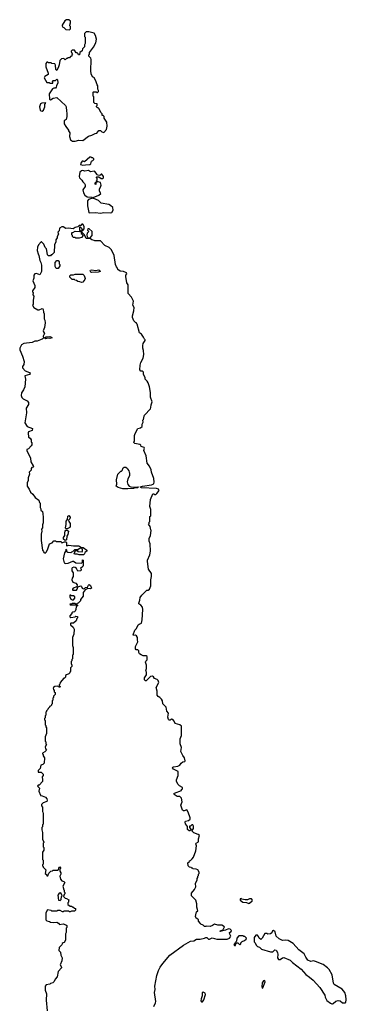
# Model space of a CAD drawing. Extents: x 2807299 to 2951576, y 860688 to 1033801.
# Tile 71 of 72: x 2901968 to 2906611, y 1018986 to 1032972. Entities that reach past the tile are written whole.
import ezdxf

# ---------------------------------------------------------------- set-up
doc = ezdxf.new("R2010")
doc.units = 0

msp = doc.modelspace()

# ---------------------------------------------------------------- linework, layer by layer
at = {"layer": '0CON10XD'}
for points in [[(2902675, 1032830), (2902690, 1032845), (2902690, 1032875), (2902680, 1032885), (2902680, 1032895), (2902692, 1032928), (2902692, 1032952), (2902665, 1032972), (2902635, 1032971), (2902608, 1032955), (2902573, 1032897), (2902573, 1032883), (2902580, 1032865), (2902595, 1032860), (2902622, 1032832), (2902675, 1032830)], [(2902755, 1031247), (2902775, 1031253), (2902805, 1031262), (2902865, 1031258), (2902945, 1031317), (2902995, 1031332), (2903043, 1031357), (2903065, 1031360), (2903095, 1031400), (2903117, 1031397), (2903135, 1031380), (2903165, 1031370), (2903200, 1031415), (2903212, 1031458), (2903208, 1031515), (2903170, 1031575), (2903168, 1031598), (2903155, 1031610), (2903142, 1031612), (2903140, 1031635), (2903120, 1031655), (2903098, 1031708), (2903085, 1031720), (2903072, 1031722), (2903060, 1031735), (2903060, 1031745), (2903070, 1031755), (2903068, 1031778), (2903035, 1031780), (2903020, 1031795), (2903020, 1031875), (2903010, 1031885), (2903010, 1031945), (2903015, 1031950), (2903055, 1031950), (2903065, 1031940), (2903075, 1031940), (2903088, 1031952), (2903090, 1031965), (2903080, 1031985), (2903080, 1032035), (2903070, 1032045), (2903052, 1032102), (2903030, 1032135), (2903030, 1032145), (2903002, 1032162), (2902983, 1032203), (2902978, 1032245), (2902982, 1032405), (2902978, 1032425), (2902950, 1032455), (2902950, 1032475), (2902960, 1032485), (2902960, 1032505), (2903017, 1032583), (2903048, 1032645), (2903060, 1032695), (2903047, 1032747), (2903025, 1032780), (2902952, 1032802), (2902912, 1032798), (2902890, 1032775), (2902890, 1032735), (2902900, 1032725), (2902900, 1032635), (2902890, 1032615), (2902890, 1032585), (2902862, 1032558), (2902858, 1032532), (2902822, 1032508), (2902818, 1032472), (2902802, 1032472), (2902798, 1032488), (2902785, 1032500), (2902772, 1032502), (2902748, 1032538), (2902712, 1032538), (2902700, 1032525), (2902700, 1032515), (2902720, 1032485), (2902710, 1032475), (2902710, 1032455), (2902692, 1032448), (2902675, 1032430), (2902655, 1032430), (2902645, 1032420), (2902635, 1032420), (2902615, 1032400), (2902595, 1032420), (2902560, 1032415), (2902540, 1032395), (2902529, 1032331), (2902518, 1032305), (2902495, 1032250), (2902482, 1032265), (2902476, 1032326), (2902466, 1032346), (2902425, 1032350), (2902415, 1032360), (2902375, 1032360), (2902365, 1032370), (2902352, 1032368), (2902338, 1032352), (2902337, 1032305), (2902372, 1032215), (2902372, 1032195), (2902325, 1032167), (2902317, 1032145), (2902355, 1032080), (2902385, 1032080), (2902395, 1032070), (2902438, 1032072), (2902440, 1032085), (2902432, 1032098), (2902443, 1032107), (2902475, 1032110), (2902495, 1032130), (2902507, 1032117), (2902512, 1032075), (2902490, 1032035), (2902488, 1032012), (2902475, 1032000), (2902455, 1032002), (2902435, 1031992), (2902385, 1031920), (2902393, 1031843), (2902405, 1031832), (2902445, 1031858), (2902495, 1031868), (2902618, 1031755), (2902630, 1031735), (2902632, 1031675), (2902640, 1031645), (2902638, 1031595), (2902628, 1031555), (2902600, 1031535), (2902600, 1031495), (2902622, 1031455), (2902662, 1031405), (2902663, 1031393), (2902682, 1031365), (2902678, 1031315), (2902692, 1031265), (2902717, 1031247), (2902755, 1031247)], [(2902285, 1031674), (2902307, 1031685), (2902323, 1031735), (2902323, 1031767), (2902330, 1031780), (2902340, 1031785), (2902335, 1031790), (2902281, 1031789), (2902263, 1031775), (2902251, 1031735), (2902257, 1031687), (2902266, 1031676), (2902285, 1031674)], [(2902865, 1030904), (2902905, 1030912), (2902966, 1030914), (2902978, 1030925), (2902990, 1030965), (2903008, 1030972), (2903020, 1030985), (2903020, 1030995), (2903008, 1031008), (2902995, 1031010), (2902985, 1031020), (2902965, 1031020), (2902888, 1030952), (2902872, 1030962), (2902855, 1030962), (2902837, 1030935), (2902833, 1030915), (2902865, 1030904)], [(2903115, 1030224), (2903165, 1030233), (2903255, 1030228), (2903278, 1030235), (2903298, 1030265), (2903290, 1030305), (2903260, 1030335), (2903236, 1030346), (2903128, 1030368), (2903090, 1030405), (2903023, 1030433), (2903010, 1030445), (2903095, 1030480), (2903120, 1030505), (2903100, 1030535), (2903103, 1030567), (2903123, 1030607), (2903126, 1030624), (2903115, 1030658), (2903085, 1030670), (2903060, 1030670), (2903058, 1030662), (2903050, 1030660), (2903048, 1030632), (2903040, 1030635), (2903040, 1030655), (2903060, 1030670), (2903060, 1030685), (2903070, 1030695), (2903070, 1030715), (2903060, 1030725), (2903060, 1030735), (2903065, 1030740), (2903095, 1030740), (2903128, 1030718), (2903145, 1030718), (2903157, 1030725), (2903158, 1030745), (2903135, 1030780), (2903125, 1030780), (2903105, 1030760), (2903072, 1030762), (2903070, 1030775), (2903038, 1030815), (2903025, 1030820), (2902975, 1030812), (2902945, 1030830), (2902895, 1030823), (2902865, 1030829), (2902848, 1030825), (2902822, 1030805), (2902812, 1030745), (2902820, 1030725), (2902852, 1030695), (2902865, 1030670), (2902890, 1030645), (2902898, 1030625), (2902897, 1030603), (2902867, 1030555), (2902877, 1030515), (2902895, 1030482), (2902925, 1030458), (2902995, 1030450), (2903000, 1030445), (2902987, 1030433), (2902945, 1030420), (2902931, 1030399), (2902933, 1030327), (2902950, 1030235), (2902955, 1030230), (2903045, 1030232), (2903115, 1030224)], [(2904443, 1019887), (2904479, 1019911), (2904535, 1019909), (2904596, 1019924), (2904616, 1019936), (2904630, 1019935), (2904652, 1019912), (2904665, 1019909), (2904705, 1019932), (2904768, 1019912), (2904917, 1019913), (2904950, 1019925), (2904967, 1019943), (2904970, 1019955), (2904955, 1019980), (2904952, 1020005), (2904975, 1020020), (2904978, 1020035), (2904960, 1020055), (2904935, 1020060), (2904895, 1020037), (2904820, 1020020), (2904824, 1020036), (2904845, 1020038), (2904860, 1020050), (2904880, 1020085), (2904842, 1020112), (2904785, 1020108), (2904735, 1020122), (2904710, 1020105), (2904675, 1020093), (2904625, 1020098), (2904615, 1020090), (2904595, 1020090), (2904578, 1020108), (2904542, 1020122), (2904540, 1020135), (2904510, 1020165), (2904508, 1020188), (2904487, 1020207), (2904475, 1020210), (2904468, 1020235), (2904470, 1020255), (2904483, 1020297), (2904498, 1020315), (2904484, 1020366), (2904488, 1020415), (2904470, 1020465), (2904410, 1020525), (2904410, 1020565), (2904453, 1020617), (2904472, 1020655), (2904468, 1020702), (2904490, 1020755), (2904490, 1020775), (2904500, 1020785), (2904500, 1020805), (2904510, 1020815), (2904510, 1020835), (2904520, 1020845), (2904520, 1020865), (2904500, 1020895), (2904477, 1020907), (2904435, 1020910), (2904425, 1020920), (2904415, 1020920), (2904405, 1020930), (2904382, 1020932), (2904362, 1020952), (2904360, 1020995), (2904380, 1021015), (2904380, 1021025), (2904395, 1021030), (2904419, 1021051), (2904438, 1021075), (2904472, 1021165), (2904483, 1021235), (2904473, 1021265), (2904478, 1021275), (2904512, 1021295), (2904510, 1021335), (2904522, 1021385), (2904505, 1021400), (2904443, 1021423), (2904420, 1021445), (2904420, 1021455), (2904438, 1021485), (2904438, 1021515), (2904430, 1021535), (2904415, 1021537), (2904395, 1021518), (2904380, 1021515), (2904380, 1021495), (2904400, 1021475), (2904400, 1021465), (2904388, 1021452), (2904375, 1021450), (2904355, 1021470), (2904352, 1021512), (2904325, 1021549), (2904318, 1021575), (2904327, 1021585), (2904369, 1021595), (2904391, 1021615), (2904391, 1021635), (2904362, 1021715), (2904345, 1021750), (2904305, 1021732), (2904295, 1021732), (2904284, 1021744), (2904257, 1021815), (2904276, 1021864), (2904270, 1021915), (2904246, 1021936), (2904205, 1021940), (2904162, 1021965), (2904160, 1021975), (2904170, 1021985), (2904270, 1022025), (2904270, 1022035), (2904280, 1022045), (2904280, 1022065), (2904241, 1022091), (2904218, 1022115), (2904197, 1022157), (2904197, 1022175), (2904220, 1022235), (2904222, 1022292), (2904155, 1022328), (2904140, 1022345), (2904144, 1022355), (2904155, 1022359), (2904218, 1022368), (2904246, 1022384), (2904261, 1022409), (2904285, 1022428), (2904316, 1022434), (2904320, 1022445), (2904313, 1022485), (2904285, 1022518), (2904258, 1022575), (2904270, 1022635), (2904251, 1022685), (2904250, 1022755), (2904269, 1022805), (2904266, 1022936), (2904245, 1022958), (2904180, 1022975), (2904165, 1023010), (2904145, 1023030), (2904135, 1023030), (2904125, 1023040), (2904105, 1023020), (2904095, 1023020), (2904085, 1023030), (2904072, 1023065), (2904082, 1023122), (2904058, 1023148), (2904052, 1023205), (2904002, 1023255), (2903997, 1023295), (2903985, 1023320), (2903960, 1023345), (2903935, 1023358), (2903923, 1023375), (2903920, 1023435), (2903908, 1023485), (2903944, 1023555), (2903936, 1023586), (2903921, 1023601), (2903885, 1023612), (2903869, 1023639), (2903855, 1023648), (2903825, 1023640), (2903765, 1023582), (2903755, 1023580), (2903740, 1023595), (2903740, 1023625), (2903770, 1023665), (2903770, 1023705), (2903762, 1023725), (2903772, 1023758), (2903772, 1023805), (2903758, 1023845), (2903762, 1023858), (2903782, 1023878), (2903782, 1023925), (2903766, 1023936), (2903725, 1023938), (2903695, 1023948), (2903672, 1023965), (2903660, 1023985), (2903660, 1024005), (2903645, 1024020), (2903625, 1024020), (2903613, 1024033), (2903613, 1024067), (2903648, 1024135), (2903643, 1024165), (2903642, 1024195), (2903628, 1024218), (2903615, 1024230), (2903584, 1024224), (2903580, 1024235), (2903605, 1024300), (2903626, 1024324), (2903654, 1024376), (2903665, 1024388), (2903698, 1024402), (2903708, 1024445), (2903717, 1024595), (2903713, 1024625), (2903692, 1024655), (2903660, 1024675), (2903660, 1024685), (2903678, 1024725), (2903680, 1024765), (2903705, 1024800), (2903775, 1024870), (2903795, 1024870), (2903815, 1024882), (2903832, 1024928), (2903830, 1025015), (2903842, 1025065), (2903840, 1025105), (2903798, 1025165), (2903787, 1025275), (2903787, 1025295), (2903817, 1025373), (2903828, 1025425), (2903822, 1025525), (2903810, 1025565), (2903810, 1025605), (2903827, 1025643), (2903838, 1025715), (2903830, 1025725), (2903822, 1025772), (2903800, 1025805), (2903810, 1025815), (2903810, 1025835), (2903820, 1025845), (2903820, 1025915), (2903830, 1025925), (2903830, 1026015), (2903820, 1026055), (2903828, 1026155), (2903860, 1026235), (2903875, 1026238), (2903885, 1026230), (2903905, 1026230), (2903919, 1026241), (2903950, 1026285), (2903940, 1026305), (2903915, 1026312), (2903701, 1026321), (2903688, 1026325), (2903680, 1026335), (2903715, 1026347), (2903840, 1026365), (2903867, 1026375), (2903877, 1026385), (2903880, 1026405), (2903877, 1026455), (2903842, 1026545), (2903837, 1026577), (2903815, 1026630), (2903782, 1026675), (2903768, 1026775), (2903732, 1026855), (2903742, 1026885), (2903738, 1026895), (2903695, 1026910), (2903688, 1026928), (2903675, 1026940), (2903605, 1026950), (2903590, 1026965), (2903590, 1026975), (2903600, 1026985), (2903600, 1027065), (2903608, 1027095), (2903647, 1027163), (2903687, 1027173), (2903710, 1027195), (2903710, 1027225), (2903722, 1027255), (2903720, 1027285), (2903730, 1027295), (2903735, 1027340), (2903744, 1027356), (2903826, 1027445), (2903834, 1027465), (2903835, 1027500), (2903853, 1027545), (2903825, 1027610), (2903828, 1027678), (2903813, 1027755), (2903792, 1027815), (2903778, 1027838), (2903750, 1027865), (2903750, 1027885), (2903730, 1027935), (2903730, 1027965), (2903715, 1027980), (2903692, 1027982), (2903678, 1027998), (2903682, 1028065), (2903692, 1028105), (2903722, 1028165), (2903733, 1028215), (2903728, 1028275), (2903718, 1028305), (2903718, 1028345), (2903722, 1028375), (2903750, 1028415), (2903750, 1028425), (2903740, 1028435), (2903730, 1028465), (2903698, 1028505), (2903672, 1028525), (2903640, 1028645), (2903630, 1028655), (2903630, 1028665), (2903615, 1028670), (2903590, 1028695), (2903573, 1028743), (2903572, 1028765), (2903592, 1028835), (2903593, 1028883), (2903578, 1028915), (2903588, 1028975), (2903555, 1029030), (2903510, 1029085), (2903510, 1029205), (2903493, 1029233), (2903478, 1029325), (2903478, 1029342), (2903489, 1029361), (2903487, 1029375), (2903445, 1029394), (2903395, 1029398), (2903362, 1029422), (2903360, 1029445), (2903343, 1029463), (2903330, 1029495), (2903312, 1029625), (2903271, 1029701), (2903238, 1029735), (2903177, 1029767), (2903115, 1029830), (2903035, 1029830), (2903027, 1029837), (2902993, 1029843), (2902975, 1029860), (2902912, 1029862), (2902890, 1029915), (2902852, 1029952), (2902845, 1029970), (2902830, 1029970), (2902840, 1029955), (2902840, 1029935), (2902858, 1029928), (2902860, 1029915), (2902870, 1029905), (2902845, 1029880), (2902815, 1029870), (2902765, 1029870), (2902755, 1029880), (2902735, 1029880), (2902720, 1029895), (2902720, 1029905), (2902710, 1029915), (2902710, 1029945), (2902715, 1029950), (2902725, 1029950), (2902755, 1029968), (2902818, 1029962), (2902830, 1029970), (2902822, 1029985), (2902822, 1030028), (2902828, 1030028), (2902845, 1030010), (2902855, 1029980), (2902865, 1029980), (2902885, 1030000), (2902882, 1030035), (2902865, 1030070), (2902852, 1030068), (2902835, 1030050), (2902812, 1030048), (2902795, 1030030), (2902758, 1030022), (2902727, 1030003), (2902695, 1030008), (2902655, 1030012), (2902625, 1030008), (2902585, 1030028), (2902565, 1030028), (2902535, 1030010), (2902530, 1029975), (2902510, 1029955), (2902520, 1029925), (2902500, 1029895), (2902500, 1029875), (2902483, 1029847), (2902480, 1029815), (2902462, 1029775), (2902460, 1029665), (2902425, 1029630), (2902415, 1029630), (2902405, 1029620), (2902375, 1029620), (2902362, 1029632), (2902360, 1029665), (2902347, 1029717), (2902330, 1029735), (2902310, 1029785), (2902278, 1029818), (2902272, 1029818), (2902234, 1029776), (2902221, 1029739), (2902218, 1029695), (2902228, 1029645), (2902238, 1029625), (2902253, 1029553), (2902270, 1029525), (2902278, 1029485), (2902280, 1029395), (2902255, 1029350), (2902206, 1029366), (2902185, 1029360), (2902170, 1029345), (2902169, 1029301), (2902156, 1029265), (2902182, 1029195), (2902183, 1029167), (2902148, 1029122), (2902148, 1029108), (2902158, 1029095), (2902153, 1029063), (2902170, 1029045), (2902158, 1028985), (2902158, 1028925), (2902150, 1028915), (2902170, 1028885), (2902225, 1028852), (2902245, 1028850), (2902285, 1028869), (2902296, 1028866), (2902303, 1028855), (2902305, 1028820), (2902318, 1028795), (2902318, 1028725), (2902326, 1028706), (2902332, 1028665), (2902319, 1028601), (2902301, 1028555), (2902305, 1028538), (2902322, 1028515), (2902300, 1028475), (2902308, 1028455), (2902303, 1028445), (2902288, 1028432), (2902265, 1028426)], [(2902965, 1029870), (2903000, 1029905), (2903000, 1029965), (2902955, 1030000), (2902935, 1030000), (2902930, 1029985), (2902950, 1029965), (2902928, 1029942), (2902922, 1029915), (2902928, 1029888), (2902945, 1029870), (2902965, 1029870)], [(2902515, 1029440), (2902485, 1029440), (2902470, 1029465), (2902470, 1029525), (2902495, 1029550), (2902515, 1029550), (2902530, 1029535), (2902530, 1029505), (2902540, 1029495), (2902540, 1029475), (2902515, 1029440)], [(2902845, 1029238), (2902825, 1029250), (2902793, 1029253), (2902775, 1029270), (2902753, 1029273), (2902745, 1029280), (2902715, 1029280), (2902680, 1029315), (2902680, 1029335), (2902693, 1029347), (2902732, 1029348), (2902755, 1029357), (2902867, 1029357), (2902885, 1029340), (2902897, 1029295), (2902895, 1029282), (2902865, 1029242), (2902845, 1029238)], [(2902995, 1029380), (2902980, 1029385), (2902970, 1029405), (2902976, 1029414), (2902995, 1029420), (2903045, 1029411), (2903095, 1029420), (2903108, 1029408), (2903110, 1029395), (2903085, 1029384), (2902995, 1029380)], [(2902335, 1028441), (2902322, 1028455), (2902345, 1028467), (2902395, 1028470), (2902420, 1028465), (2902430, 1028455), (2902395, 1028444), (2902365, 1028448), (2902335, 1028441)], [(2902265, 1028426), (2902216, 1028404), (2902185, 1028404), (2902145, 1028387), (2902025, 1028373), (2901992, 1028355), (2901968, 1028305), (2901968, 1028285), (2902007, 1028195), (2902030, 1028115), (2902026, 1028074), (2902006, 1028044), (2902006, 1028025), (2902045, 1027984), (2902105, 1027959), (2902116, 1027945), (2902107, 1027933), (2902042, 1027915), (2902050, 1027865), (2902039, 1027755), (2902023, 1027715), (2901995, 1027670), (2901990, 1027635), (2901998, 1027605), (2902018, 1027585), (2902075, 1027558), (2902092, 1027535), (2902092, 1027505), (2902058, 1027455), (2902066, 1027386), (2902041, 1027245), (2902073, 1027195), (2902152, 1027165), (2902143, 1027135), (2902095, 1027119), (2902086, 1027105), (2902094, 1027044), (2902116, 1027026), (2902130, 1027005), (2902133, 1026973), (2902140, 1026965), (2902140, 1026935), (2902132, 1026918), (2902095, 1026878), (2902070, 1026865), (2902070, 1026855), (2902119, 1026745), (2902124, 1026694), (2902157, 1026637), (2902170, 1026625), (2902160, 1026615), (2902141, 1026609), (2902132, 1026595), (2902132, 1026575), (2902104, 1026546), (2902107, 1026515), (2902087, 1026465), (2902087, 1026425), (2902076, 1026394), (2902073, 1026345), (2902102, 1026305), (2902121, 1026261), (2902153, 1026233), (2902187, 1026187), (2902240, 1026145), (2902250, 1026115), (2902260, 1026105), (2902260, 1026045), (2902270, 1026025), (2902270, 1026005), (2902290, 1025985), (2902298, 1025955), (2902302, 1025905), (2902300, 1025825), (2902290, 1025795), (2902290, 1025755), (2902280, 1025735), (2902282, 1025705), (2902272, 1025665), (2902272, 1025575), (2902290, 1025435), (2902308, 1025418), (2902312, 1025402), (2902328, 1025392), (2902347, 1025413), (2902368, 1025455), (2902390, 1025525), (2902428, 1025542), (2902452, 1025568), (2902475, 1025570), (2902485, 1025560), (2902555, 1025560), (2902565, 1025540), (2902605, 1025553), (2902623, 1025553), (2902632, 1025545), (2902633, 1025505), (2902638, 1025498), (2902665, 1025510), (2902735, 1025498), (2902805, 1025500), (2902820, 1025495), (2902835, 1025480), (2902870, 1025475), (2902920, 1025435), (2902920, 1025425), (2902894, 1025406), (2902887, 1025383), (2902875, 1025370), (2902815, 1025370), (2902785, 1025382), (2902745, 1025380), (2902740, 1025395), (2902750, 1025405), (2902750, 1025415), (2902765, 1025430), (2902785, 1025430), (2902795, 1025420), (2902857, 1025413), (2902862, 1025425), (2902862, 1025452), (2902845, 1025470), (2902813, 1025457), (2902795, 1025440), (2902745, 1025440), (2902718, 1025412), (2902705, 1025410), (2902695, 1025400), (2902650, 1025405), (2902640, 1025415), (2902638, 1025438), (2902625, 1025450), (2902622, 1025428), (2902605, 1025400), (2902584, 1025315), (2902599, 1025259), (2902617, 1025247), (2902655, 1025250), (2902725, 1025280), (2902735, 1025280), (2902765, 1025258), (2902845, 1025250), (2902860, 1025265), (2902862, 1025298), (2902870, 1025295), (2902870, 1025215), (2902866, 1025204), (2902830, 1025175), (2902840, 1025165), (2902838, 1025142), (2902795, 1025140), (2902776, 1025176), (2902755, 1025191), (2902736, 1025194), (2902715, 1025188), (2902708, 1025175), (2902708, 1025145), (2902730, 1025115), (2902728, 1025065), (2902713, 1025037), (2902710, 1025015), (2902722, 1024982), (2902765, 1024967), (2902783, 1024945), (2902780, 1024915), (2902730, 1024895), (2902720, 1024885), (2902720, 1024875), (2902725, 1024870), (2902775, 1024870), (2902787, 1024883), (2902792, 1024918), (2902835, 1024928), (2902845, 1024920), (2902855, 1024898), (2902875, 1024890), (2902887, 1024893), (2902904, 1024906), (2902930, 1024910), (2902945, 1024940), (2902955, 1024948), (2902972, 1024935), (2902988, 1024895), (2902975, 1024888), (2902938, 1024892), (2902897, 1024873), (2902870, 1024835), (2902870, 1024785), (2902830, 1024735), (2902830, 1024715), (2902798, 1024682), (2902785, 1024680), (2902775, 1024670), (2902765, 1024670), (2902755, 1024680), (2902715, 1024680), (2902705, 1024670), (2902682, 1024668), (2902685, 1024660), (2902785, 1024660), (2902790, 1024655), (2902790, 1024645), (2902772, 1024638), (2902768, 1024595), (2902755, 1024570), (2902745, 1024560), (2902722, 1024558), (2902710, 1024545), (2902710, 1024535), (2902680, 1024505), (2902682, 1024492), (2902695, 1024480), (2902755, 1024490), (2902765, 1024500), (2902790, 1024495), (2902790, 1024475), (2902780, 1024465), (2902770, 1024435), (2902735, 1024400), (2902695, 1024400), (2902690, 1024395), (2902690, 1024375), (2902730, 1024345), (2902740, 1024315), (2902738, 1024245), (2902720, 1024195), (2902720, 1024085), (2902730, 1024055), (2902730, 1023955), (2902720, 1023945), (2902720, 1023895), (2902710, 1023885), (2902710, 1023865), (2902700, 1023855), (2902700, 1023825), (2902710, 1023805), (2902710, 1023785), (2902690, 1023765), (2902690, 1023715), (2902680, 1023705), (2902680, 1023695), (2902665, 1023680), (2902632, 1023668), (2902620, 1023655), (2902618, 1023632), (2902605, 1023620), (2902595, 1023620), (2902542, 1023558), (2902540, 1023535), (2902530, 1023525), (2902530, 1023515), (2902542, 1023502), (2902538, 1023485), (2902505, 1023503), (2902465, 1023498), (2902447, 1023485), (2902442, 1023475), (2902448, 1023458), (2902460, 1023445), (2902460, 1023425), (2902470, 1023415), (2902470, 1023385), (2902450, 1023365), (2902450, 1023345), (2902440, 1023335), (2902440, 1023305), (2902430, 1023295), (2902430, 1023255), (2902420, 1023245), (2902420, 1023235), (2902405, 1023220), (2902390, 1023215), (2902390, 1023205), (2902372, 1023188), (2902370, 1023175), (2902350, 1023155), (2902350, 1023145), (2902340, 1023135), (2902340, 1023095), (2902330, 1023085), (2902330, 1023055), (2902320, 1023045), (2902320, 1023025), (2902330, 1023015), (2902330, 1022955), (2902340, 1022945), (2902340, 1022925), (2902350, 1022915), (2902348, 1022835), (2902332, 1022785), (2902332, 1022725), (2902340, 1022715), (2902340, 1022685), (2902350, 1022675), (2902330, 1022645), (2902333, 1022613), (2902348, 1022595), (2902325, 1022570), (2902290, 1022555), (2902290, 1022545), (2902300, 1022535), (2902300, 1022515), (2902320, 1022485), (2902317, 1022413), (2902298, 1022392), (2902270, 1022385), (2902260, 1022335), (2902230, 1022305), (2902232, 1022282), (2902272, 1022282), (2902300, 1022255), (2902300, 1022235), (2902288, 1022215), (2902293, 1022175), (2902290, 1022150), (2902245, 1022100), (2902232, 1022098), (2902220, 1022085), (2902247, 1022057), (2902240, 1022015), (2902262, 1021958), (2902265, 1021950), (2902285, 1021948), (2902336, 1021926), (2902354, 1021905), (2902360, 1021885), (2902354, 1021866), (2902303, 1021847), (2902280, 1021825), (2902280, 1021805), (2902290, 1021785), (2902290, 1021725), (2902297, 1021717), (2902300, 1021695), (2902300, 1021545), (2902290, 1021535), (2902290, 1021505), (2902282, 1021495), (2902282, 1021465), (2902292, 1021425), (2902290, 1021325), (2902310, 1021295), (2902310, 1021285), (2902300, 1021275), (2902300, 1021225), (2902310, 1021215), (2902310, 1021175), (2902290, 1021145), (2902290, 1021045), (2902300, 1021035), (2902300, 1020975), (2902290, 1020965), (2902290, 1020955), (2902300, 1020945), (2902302, 1020932), (2902340, 1020895), (2902330, 1020845), (2902348, 1020828), (2902355, 1020810), (2902368, 1020812), (2902382, 1020848), (2902412, 1020878), (2902435, 1020880), (2902445, 1020890), (2902505, 1020890), (2902518, 1020902), (2902530, 1020935), (2902537, 1020937), (2902550, 1020925), (2902550, 1020915), (2902540, 1020905), (2902540, 1020875), (2902552, 1020855), (2902553, 1020835), (2902538, 1020805), (2902548, 1020765), (2902565, 1020740), (2902595, 1020732), (2902608, 1020715), (2902580, 1020665), (2902593, 1020613), (2902600, 1020605), (2902600, 1020585), (2902610, 1020575), (2902610, 1020555), (2902600, 1020545), (2902590, 1020515), (2902612, 1020492), (2902635, 1020490), (2902668, 1020468), (2902660, 1020455), (2902660, 1020435), (2902650, 1020425), (2902652, 1020402), (2902685, 1020380), (2902705, 1020380), (2902715, 1020370), (2902725, 1020370), (2902745, 1020350), (2902760, 1020345), (2902760, 1020325), (2902745, 1020310), (2902705, 1020310), (2902685, 1020300), (2902675, 1020300), (2902665, 1020310), (2902595, 1020310), (2902585, 1020300), (2902575, 1020300), (2902545, 1020320), (2902505, 1020320), (2902495, 1020310), (2902425, 1020310), (2902415, 1020320), (2902365, 1020330), (2902340, 1020285), (2902340, 1020185), (2902355, 1020170), (2902392, 1020162), (2902405, 1020152), (2902445, 1020148), (2902495, 1020151), (2902518, 1020138), (2902535, 1020118), (2902585, 1020130), (2902625, 1020116), (2902637, 1020105), (2902640, 1020075), (2902630, 1020065), (2902628, 1020005), (2902620, 1019985), (2902620, 1019895), (2902598, 1019862), (2902585, 1019860), (2902572, 1019848), (2902568, 1019832)], [(2903505, 1026307), (2903435, 1026310), (2903370, 1026325), (2903340, 1026345), (2903350, 1026375), (2903342, 1026435), (2903363, 1026517), (2903405, 1026560), (2903415, 1026560), (2903425, 1026570), (2903440, 1026605), (2903453, 1026617), (2903477, 1026617), (2903500, 1026595), (2903503, 1026583), (2903520, 1026565), (2903523, 1026543), (2903530, 1026535), (2903530, 1026495), (2903505, 1026450), (2903494, 1026406), (2903505, 1026368), (2903526, 1026346), (2903547, 1026337), (2903595, 1026330), (2903650, 1026335), (2903645, 1026322), (2903595, 1026320), (2903585, 1026314), (2903505, 1026307)], [(2902645, 1025740), (2902625, 1025742), (2902618, 1025755), (2902629, 1025801), (2902630, 1025850), (2902648, 1025872), (2902650, 1025920), (2902665, 1025930), (2902684, 1025905), (2902680, 1025880), (2902660, 1025865), (2902666, 1025845), (2902686, 1025815), (2902686, 1025775), (2902680, 1025760), (2902645, 1025740)], [(2902615, 1025572), (2902592, 1025592), (2902591, 1025619), (2902610, 1025645), (2902608, 1025682), (2902614, 1025706), (2902625, 1025720), (2902645, 1025723), (2902661, 1025705), (2902652, 1025658), (2902638, 1025635), (2902634, 1025586), (2902615, 1025572)], [(2902715, 1024730), (2902735, 1024732), (2902752, 1024755), (2902750, 1024775), (2902735, 1024790), (2902705, 1024790), (2902695, 1024800), (2902682, 1024798), (2902680, 1024775), (2902695, 1024740), (2902715, 1024730)], [(2902545, 1020460), (2902557, 1020473), (2902563, 1020517), (2902570, 1020525), (2902558, 1020558), (2902545, 1020570), (2902523, 1020557), (2902512, 1020535), (2902520, 1020465), (2902545, 1020460)], [(2905225, 1020418), (2905235, 1020422), (2905272, 1020455), (2905276, 1020466), (2905265, 1020482), (2905235, 1020482), (2905205, 1020470), (2905175, 1020470), (2905128, 1020478), (2905115, 1020490), (2905100, 1020485), (2905100, 1020465), (2905138, 1020438), (2905192, 1020432), (2905225, 1020418)], [(2905035, 1019820), (2905040, 1019845), (2905055, 1019860), (2905068, 1019858), (2905095, 1019830), (2905110, 1019845), (2905112, 1019858), (2905132, 1019878), (2905165, 1019890), (2905188, 1019912), (2905190, 1019925), (2905168, 1019948), (2905155, 1019950), (2905145, 1019960), (2905085, 1019960), (2905053, 1019927), (2905050, 1019885), (2905040, 1019875), (2905038, 1019862), (2905010, 1019835), (2905022, 1019822), (2905035, 1019820)], [(2906405, 1018992), (2906415, 1018994), (2906425, 1018996), (2906462, 1019028), (2906495, 1019038), (2906522, 1019035), (2906555, 1019009), (2906593, 1019007), (2906605, 1019012), (2906611, 1019055), (2906606, 1019106), (2906590, 1019155), (2906550, 1019200), (2906440, 1019265), (2906428, 1019288), (2906411, 1019405), (2906368, 1019478), (2906346, 1019506), (2906280, 1019550), (2906175, 1019593), (2906145, 1019602), (2906105, 1019592), (2906065, 1019612), (2906034, 1019654), (2906012, 1019702), (2905935, 1019760), (2905855, 1019849), (2905785, 1019891), (2905745, 1019897), (2905705, 1019890), (2905656, 1019916), (2905616, 1019956), (2905599, 1020015), (2905575, 1020034), (2905561, 1020029), (2905551, 1019999), (2905535, 1019987), (2905495, 1019982), (2905485, 1019990), (2905455, 1019990), (2905416, 1019924), (2905395, 1019908), (2905370, 1019925), (2905362, 1019948), (2905347, 1019967), (2905324, 1019966), (2905300, 1019935), (2905300, 1019875), (2905317, 1019857), (2905330, 1019825), (2905350, 1019805), (2905375, 1019797), (2905405, 1019771), (2905535, 1019731), (2905565, 1019733), (2905595, 1019759), (2905615, 1019756), (2905634, 1019724), (2905639, 1019695), (2905634, 1019645), (2905645, 1019624), (2905669, 1019621), (2905705, 1019646), (2905725, 1019652), (2905815, 1019612), (2905845, 1019580), (2905967, 1019485), (2906035, 1019407), (2906090, 1019370), (2906138, 1019328), (2906233, 1019225), (2906304, 1019115), (2906311, 1019085), (2906335, 1019041), (2906385, 1019002), (2906405, 1018992)], [(2902568, 1019832), (2902530, 1019795), (2902530, 1019775), (2902522, 1019765), (2902525, 1019750), (2902550, 1019725), (2902553, 1019683), (2902570, 1019645), (2902568, 1019605), (2902542, 1019545), (2902560, 1019515), (2902560, 1019505), (2902515, 1019450), (2902502, 1019378), (2902470, 1019345), (2902458, 1019312), (2902438, 1019292), (2902405, 1019280), (2902395, 1019270), (2902345, 1019260), (2902330, 1019245), (2902332, 1019185), (2902348, 1019135), (2902343, 1019045), (2902360, 1018895)], [(2903877, 1018955), (2903899, 1019005), (2903901, 1019025), (2903884, 1019155), (2903894, 1019195), (2903891, 1019245), (2903919, 1019395), (2903943, 1019465), (2903967, 1019515), (2904001, 1019565), (2904104, 1019686), (2904295, 1019828), (2904395, 1019881), (2904443, 1019887)], [(2905415, 1019216), (2905425, 1019220), (2905456, 1019306), (2905455, 1019326), (2905433, 1019317), (2905415, 1019292), (2905410, 1019235), (2905415, 1019216)], [(2904565, 1019021), (2904585, 1019051), (2904608, 1019125), (2904604, 1019145), (2904575, 1019156), (2904562, 1019148), (2904563, 1019105), (2904546, 1019065), (2904544, 1019034), (2904553, 1019023), (2904565, 1019021)]]:
    msp.add_lwpolyline(points, dxfattribs=at)

doc.saveas('drawing.dxf')
